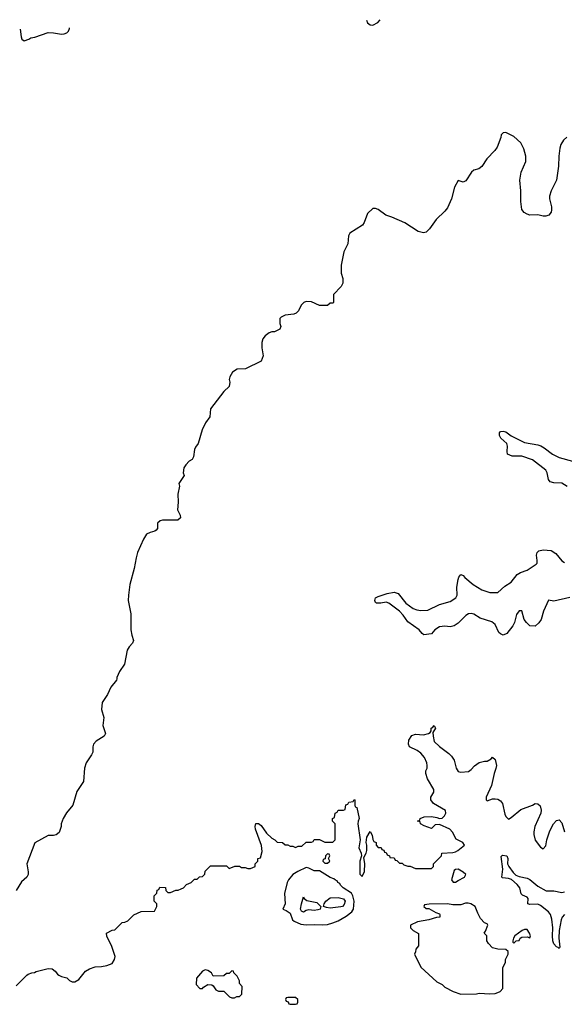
# Model space of a CAD drawing. Header units: inches. Extents: x 2494115 to 2685112, y 774173 to 915163.
# Tile 214 of 215: x 2654956 to 2659049, y 907554 to 914956. Entities that reach past the tile are written whole.
import ezdxf

# ---------------------------------------------------------------- set-up
doc = ezdxf.new("R2010")
doc.units = ezdxf.units.IN
doc.header["$MEASUREMENT"] = 0
doc.layers.add('C6950', color=7, linetype='Continuous')
doc.layers.add('C6951', color=7, linetype='Continuous')

msp = doc.modelspace()

# ---------------------------------------------------------------- linework, layer by layer
at = {"layer": 'C6950', "color": 5}
for points, elevation in [([(2655685.3, 910000), (2655684.7, 909990), (2655641.4, 909938.6), (2655615.9, 909884.1), (2655576.3, 909823.7), (2655570.7, 909770), (2655587.7, 909710), (2655580.5, 909650), (2655600.7, 909590), (2655590.3, 909569.7), (2655530, 909532.3), (2655510.7, 909510), (2655505.5, 909490), (2655504.9, 909450), (2655496.3, 909430), (2655454.9, 909370), (2655442.4, 909330), (2655434.8, 909230), (2655386.2, 909153.8), (2655356, 909050), (2655307.5, 908992.5), (2655282.8, 908950), (2655268.1, 908911.9), (2655267.3, 908890), (2655253.2, 908846.8), (2655230, 908828.7), (2655210, 908824), (2655170, 908824), (2655070, 908768.7), (2655011, 908611), (2655021, 908550), (2655021, 908530), (2655011, 908510), (2654970, 908475.3), (2654930.8, 908410)], 60), ([(2654930, 907694), (2655010, 907774), (2655020.4, 907779.6), (2655048.4, 907791.6), (2655067.3, 907792.7), (2655080.4, 907799.6), (2655170, 907822), (2655199.6, 907819.6), (2655223.6, 907803.6), (2655239.6, 907779.6), (2655250, 907772), (2655270, 907762), (2655310, 907752), (2655330, 907732), (2655350, 907722), (2655370, 907722), (2655400.4, 907739.6), (2655450, 907802), (2655480.4, 907819.6), (2655523.1, 907836.9), (2655570, 907838), (2655610, 907844.7), (2655650, 907862), (2655668.7, 907890), (2655672.9, 907912.9), (2655648.9, 907988.9), (2655610, 908066), (2655608, 908090), (2655650, 908112), (2655670, 908114), (2655726, 908170), (2655747.3, 908172.7), (2655770, 908182), (2655814.6, 908225.4), (2655870, 908252), (2655970, 908254), (2655986, 908290), (2655986, 908310), (2655966, 908330), (2655966, 908370), (2655986, 908390), (2655988.4, 908411.6), (2656002, 908418), (2656010, 908434), (2656052.7, 908432.7), (2656054, 908410), (2656070, 908394), (2656090, 908394), (2656128.4, 908411.6), (2656147.3, 908412.7), (2656170, 908422), (2656186, 908430), (2656210, 908454), (2656246, 908470), (2656270, 908494), (2656290, 908494), (2656308.4, 908511.6), (2656330, 908514), (2656347.3, 908532.7), (2656350, 908554), (2656390, 908594), (2656510, 908594), (2656530, 908574), (2656572.7, 908592.7), (2656607.3, 908592.7), (2656623.6, 908583.6), (2656650, 908582), (2656670, 908574), (2656690, 908574), (2656726, 908590), (2656726, 908610), (2656746, 908630), (2656746, 908650), (2656766, 908654), (2656777.2, 908702.8), (2656773.2, 908746.8), (2656729.1, 908870.9), (2656725.2, 908890), (2656730, 908914), (2656750, 908912), (2656770, 908898), (2656810, 908841), (2656850, 908802), (2656874, 908790), (2656890, 908774), (2656931.6, 908771.6), (2656950, 908754), (2656971.6, 908751.6), (2656990, 908742), (2657010, 908742), (2657030, 908734), (2657050, 908742), (2657076.4, 908743.6), (2657110, 908774), (2657150, 908774), (2657162, 908778), (2657170, 908792), (2657210, 908792), (2657250, 908774), (2657310, 908774), (2657326, 908790), (2657326, 908910), (2657306, 908930), (2657306, 908950), (2657322, 908958), (2657326, 908990), (2657342, 908998), (2657350, 909014), (2657390, 909014), (2657402, 909018), (2657407.3, 909052.7), (2657422, 909058), (2657430, 909074), (2657462, 909078), (2657470, 909094), (2657474, 909090), (2657474, 909050), (2657478, 909038), (2657490, 909034), (2657506.8, 908950), (2657498.8, 908930), (2657497.3, 908910), (2657514.8, 908790), (2657506, 908730), (2657522.8, 908690), (2657526, 908670), (2657511.3, 908630), (2657511.6, 908551.6), (2657512.7, 908532.7), (2657530, 908514), (2657548.4, 908551.6), (2657548.7, 908610), (2657542, 908658), (2657559, 908690), (2657564, 908710), (2657564, 908750), (2657559, 908770), (2657564, 908810), (2657590, 908854), (2657604.7, 908824.7), (2657610, 908794), (2657618, 908778), (2657634, 908770), (2657634, 908750), (2657650, 908734), (2657672.7, 908732.7), (2657678, 908718), (2657692.7, 908712.7), (2657698, 908698), (2657710, 908694), (2657718, 908678), (2657734, 908670), (2657738, 908658), (2657770, 908654), (2657778, 908638), (2657790, 908634), (2657810, 908614), (2657830, 908614), (2657843.6, 908603.6), (2657872.7, 908592.7), (2657891.6, 908591.6), (2657930, 908574), (2658050, 908574), (2658066, 908590), (2658066, 908610), (2658126, 908670), (2658128.7, 908691.3), (2658210, 908694.8), (2658230, 908700.7), (2658248.7, 908710), (2658298, 908750), (2658286, 908770), (2658236.4, 908796.4), (2658208.8, 908848.9), (2658188, 908870), (2658110, 908905.2), (2658078, 908902), (2658050, 908875.3), (2657994.6, 908894.6), (2657968, 908910), (2657966, 908926), (2657946, 908930), (2657962, 908938), (2657966, 908950), (2657996.4, 908963.6), (2658050, 908964.7), (2658090, 908958.8), (2658110, 908950.8), (2658130, 908954), (2658149.2, 908970), (2658158, 908990), (2658155.3, 909010), (2658064.7, 909064.7), (2658046, 909090), (2658046, 909110), (2658068, 909150), (2658068, 909170), (2658022, 909250), (2658008, 909290), (2658008, 909310), (2658018, 909330), (2658018, 909350), (2658015.3, 909370), (2657999, 909410), (2657970, 909442), (2657943.1, 909463.1), (2657886, 909490), (2657878, 909510), (2657880.4, 909539.6), (2657904, 909576), (2657930, 909584.7), (2657990, 909581), (2658029.1, 909590.9), (2658042, 909598), (2658049, 909611), (2658049.4, 909630.6), (2658062, 909638), (2658070, 909651), (2658082, 909630), (2658062, 909598), (2658062.8, 909570), (2658071.3, 909530), (2658110, 909491), (2658179.9, 909439.9), (2658199.9, 909419.9), (2658221, 909390), (2658236, 909330), (2658250, 909304.7), (2658270, 909298), (2658330, 909304.7), (2658350, 909318), (2658373.6, 909346.4), (2658409.3, 909370.7), (2658450, 909381), (2658470, 909381), (2658500.4, 909399.6), (2658510, 909412), (2658530, 909394), (2658538.8, 909350), (2658534, 909326), (2658521, 909290), (2658502, 909198), (2658461, 909110), (2658462, 909090), (2658470, 909084.7), (2658510, 909098), (2658530, 909098.8), (2658550, 909096), (2658570, 909082.8), (2658583.8, 909063.8), (2658602.3, 908982.3), (2658610, 908964.7), (2658624.7, 908950), (2658630, 908946.8), (2658650, 908958.8), (2658722.3, 909017.7), (2658808.7, 909050), (2658830, 909064.7), (2658850, 909062), (2658866.4, 909046.4), (2658873.7, 909013.7), (2658872.7, 908990), (2658827.2, 908890), (2658819.5, 908850), (2658820.4, 908830), (2658830, 908786.8), (2658870, 908734.8), (2658890, 908722.8), (2658910, 908744.7), (2658917, 908790), (2658940.7, 908859.3), (2658966.6, 908910), (2658990, 908934.8), (2659010, 908941), (2659030, 908918.8), (2659050, 908851)], 60), ([(2659050, 908227.9), (2659033.2, 908210), (2659025.4, 908190), (2659011, 908109), (2659007, 908050), (2659016.3, 907983.7), (2659010, 907972.7), (2659002.3, 907982.3), (2658990, 907986.2), (2658970, 908009.8), (2658962.1, 908030), (2658959.3, 908070), (2658963.7, 908130), (2658955, 908195), (2658944.1, 908230), (2658929.7, 908250), (2658870, 908296.8), (2658850, 908307.4), (2658790, 908303.2), (2658773.6, 908310), (2658776.8, 908350), (2658770, 908359.1), (2658734.8, 908374.8), (2658724.1, 908384.1), (2658714.2, 908430), (2658695.2, 908455.2), (2658651.4, 908491.4), (2658630, 908498.6), (2658584.2, 908504.2), (2658579.7, 908510), (2658585.9, 908570), (2658574.8, 908665.2), (2658585.1, 908674.9), (2658617.3, 908670), (2658623.6, 908650), (2658622.6, 908610), (2658630.8, 908590), (2658663.8, 908543.8), (2658685.5, 908525.5), (2658710, 908515.5), (2658770, 908502.2), (2658790, 908492.4), (2658850, 908441.4), (2658911.9, 908408.1), (2658970, 908406.3), (2659030, 908394.9), (2659050, 908398.3)], 40)]:
    msp.add_lwpolyline(points, dxfattribs=dict(at, elevation=elevation))
at = {"layer": 'C6950', "color": 5, "elevation": 60}
for points in [[(2657270, 908686), (2657254, 908670), (2657252.7, 908647.3), (2657238, 908642), (2657234, 908630), (2657250, 908614), (2657270, 908614), (2657286, 908630), (2657278, 908650), (2657286, 908670), (2657282, 908682)], [(2657110, 908582), (2657047.1, 908552.9), (2657010, 908529), (2656976, 908490), (2656966.8, 908470), (2656946.4, 908386.4), (2656951, 908309), (2656934, 908270), (2656959.8, 908259.8), (2656990, 908238), (2657006.8, 908190), (2657019, 908179), (2657070, 908155.8), (2657110, 908150.3), (2657170, 908154.9), (2657230, 908151.5), (2657270, 908153.7), (2657310, 908166), (2657350, 908182), (2657410, 908217.4), (2657451, 908249), (2657459.4, 908260.6), (2657465.1, 908270), (2657469.4, 908330), (2657460.9, 908370), (2657450, 908389), (2657388, 908430), (2657366, 908450), (2657362, 908462), (2657346, 908470), (2657342, 908482), (2657330, 908486), (2657318, 908498), (2657290, 908508), (2657210, 908558), (2657170, 908558), (2657130, 908578)], [(2658250, 908568.7), (2658231.6, 908568.4), (2658221, 908559), (2658202, 908490), (2658212.7, 908472.7), (2658230, 908472), (2658250, 908484.7), (2658298, 908510), (2658308, 908530), (2658290, 908548)], [(2657170, 908260.4), (2657130, 908263.5), (2657110, 908258.7), (2657090, 908247.4), (2657074.9, 908254.9), (2657066.3, 908270), (2657073.3, 908310), (2657090, 908362), (2657094.8, 908350), (2657114.6, 908334.6), (2657190, 908319.1), (2657218, 908290), (2657214, 908270), (2657196.1, 908263.9)], [(2657290, 908276.4), (2657261, 908281), (2657239, 908290), (2657243.7, 908310), (2657257.6, 908330), (2657290, 908354.4), (2657350, 908356.4), (2657390, 908347.3), (2657401.6, 908330), (2657395.8, 908304.2), (2657381, 908290), (2657370, 908286.6)], [(2658306, 908314), (2658270, 908302), (2658210, 908302), (2658170, 908308.7), (2658032.7, 908307.3), (2657998, 908302), (2657994, 908290), (2658010, 908274), (2658030, 908274), (2658083.6, 908243.6), (2658110, 908234), (2658114, 908230), (2658114, 908210), (2658087.3, 908207.3), (2658030, 908188.7), (2657945.4, 908174.6), (2657894, 908150), (2657894, 908130), (2657914, 908110), (2657952.7, 908087.3), (2657952.7, 907992.7), (2657932.7, 907967.3), (2657931.6, 907948.4), (2657922, 907930), (2657970, 907834), (2658090, 907722), (2658130, 907702), (2658150, 907682), (2658214, 907650), (2658270, 907631.3), (2658390, 907632), (2658410, 907638), (2658490, 907632), (2658530, 907634), (2658550, 907642), (2658566, 907650), (2658587.3, 907672.7), (2658587.3, 907827.3), (2658608, 907870), (2658608, 907890), (2658626, 907930), (2658626, 907950), (2658610, 907966), (2658550, 907968), (2658510, 907978), (2658478, 908010), (2658466, 908030), (2658466, 908070), (2658446, 908090), (2658456.4, 908103.6), (2658475.3, 908150), (2658470, 908158), (2658450, 908166), (2658419.3, 908199.3), (2658398, 908238), (2658378, 908290), (2658346, 908310), (2658326.4, 908313.6)], [(2658750, 908117.2), (2658732, 908110), (2658678, 908070), (2658666, 908050), (2658662, 908030), (2658662, 908022), (2658670, 908014), (2658688, 908032), (2658710, 908034), (2658718, 908050), (2658730, 908058), (2658770, 908062), (2658790, 908054), (2658795.3, 908070), (2658788, 908090), (2658770, 908115.3)], [(2656350, 907814), (2656330, 907802), (2656284.7, 907750), (2656283.6, 907703.6), (2656310, 907674), (2656330, 907674), (2656336.4, 907683.6), (2656370, 907702), (2656399.6, 907699.6), (2656410, 907694), (2656430, 907662), (2656450, 907654), (2656490, 907654), (2656534, 907610), (2656550, 907602), (2656570, 907602), (2656588.4, 907611.6), (2656607.3, 907612.7), (2656626, 907630), (2656627.3, 907687.3), (2656608, 907710), (2656608, 907730), (2656590, 907766), (2656566, 907790), (2656562, 907802), (2656550, 907806), (2656530, 907786), (2656510, 907786), (2656490, 907768), (2656410, 907766), (2656398, 907790), (2656370, 907808.7)], [(2657030, 907606), (2656970, 907606), (2656958, 907602), (2656954, 907590), (2656958, 907578), (2656972.7, 907572.7), (2656978, 907558), (2656990, 907554), (2657030, 907554), (2657042, 907558), (2657046, 907570), (2657046, 907590)]]:
    msp.add_lwpolyline(points, close=True, dxfattribs=at)
at = {"layer": 'C6951', "color": 5, "elevation": 60}
for points in [[(2657561.6, 914953.1), (2657570, 914931.3), (2657590, 914916), (2657610, 914914.8), (2657646.3, 914933.7), (2657664.5, 914955.8)], [(2654958.7, 914885.1), (2654967.5, 914827.5), (2654972, 914810), (2654990, 914798), (2655026, 914810), (2655040.4, 914819.6), (2655070, 914824.7), (2655170, 914859.1), (2655210, 914858), (2655270, 914846.4), (2655291.1, 914848.9), (2655310, 914858), (2655322, 914870), (2655329.6, 914890), (2655329.6, 914894.8)], [(2659067.9, 914072.1), (2659042.8, 914050), (2659023.4, 914016.6), (2659014, 913990), (2659007.3, 913930), (2659006.4, 913853.6), (2658990.5, 913749.5), (2658950.8, 913670), (2658937.3, 913630), (2658936.3, 913610), (2658952.7, 913550), (2658953, 913527), (2658950, 913508), (2658933.7, 913486.3), (2658910, 913479), (2658890, 913479), (2658850, 913489), (2658790, 913486.6), (2658770, 913492.7), (2658747.5, 913507.5), (2658729.5, 913529.5), (2658720.9, 913590), (2658722.7, 913670), (2658714, 913750), (2658724, 913810), (2658759, 913890), (2658759, 913930), (2658745.6, 913985.6), (2658722, 914030), (2658670, 914078), (2658610, 914108), (2658590, 914106), (2658574, 914090), (2658572, 914070), (2658543.5, 913996.5), (2658527.3, 913972.7), (2658466.8, 913910), (2658428.1, 913851.9), (2658405.5, 913834.5), (2658370, 913823.7), (2658350.8, 913810), (2658310, 913745.2), (2658290, 913735.3), (2658250, 913748), (2658224.1, 913695.9), (2658201.6, 913610), (2658170, 913542), (2658150, 913515.3), (2658085.8, 913454.2), (2658036.8, 913383.2), (2658010, 913359), (2657990, 913354), (2657950, 913364), (2657850, 913428.7), (2657752.5, 913472.5), (2657706.6, 913486.6), (2657650, 913528.7), (2657630, 913535.3), (2657610, 913535.3), (2657570, 913498), (2657544.7, 913430), (2657531.3, 913410), (2657438, 913350), (2657426, 913330), (2657421, 913270), (2657391, 913210), (2657371, 913110), (2657371.1, 913051.1), (2657384.7, 913010), (2657383.6, 912976.4), (2657371.1, 912948.9), (2657314, 912890), (2657314, 912830), (2657310, 912826), (2657290, 912826), (2657270, 912808), (2657210, 912808), (2657150, 912835.3), (2657110, 912837.2), (2657092, 912830), (2657072, 912810), (2657051.6, 912768.4), (2657034, 912750), (2657016.9, 912743.1), (2656950, 912734), (2656921.4, 912718.6), (2656911, 912709), (2656910.9, 912670.9), (2656918, 912650), (2656911.1, 912628.9), (2656871.1, 912608.9), (2656850, 912608.7), (2656830, 912602), (2656799.8, 912580.2), (2656783.5, 912556.5), (2656776, 912530), (2656774.8, 912490), (2656784.7, 912430), (2656772, 912390), (2656654, 912330), (2656590, 912328.7), (2656554.4, 912305.6), (2656536, 912270), (2656531, 912250), (2656534.8, 912230), (2656530, 912198), (2656490, 912162), (2656390.8, 912030), (2656386, 911970), (2656353.7, 911926.3), (2656327.1, 911872.9), (2656298, 911770), (2656276.9, 911743.1), (2656270, 911726), (2656262, 911670), (2656252, 911650), (2656230, 911638), (2656204.7, 911610), (2656190, 911586), (2656184.7, 911550), (2656191.1, 911528.9), (2656151.3, 911470), (2656158, 911450), (2656144.7, 911390), (2656146, 911330), (2656141, 911270), (2656161, 911230), (2656164.7, 911210), (2656145.4, 911194.6), (2656030, 911194), (2656011.1, 911188.9), (2655992, 911170), (2655991.3, 911130), (2655982, 911118), (2655972, 911110), (2655938, 911102), (2655910, 911088.7), (2655886, 911050), (2655842.8, 910950), (2655830.8, 910910), (2655817.3, 910830), (2655784, 910710), (2655774.8, 910630), (2655771, 910590), (2655791, 910490), (2655791.3, 910370), (2655798, 910330), (2655811, 910290), (2655804.7, 910270), (2655778, 910242), (2655763.5, 910216.5), (2655744.7, 910110), (2655705.2, 910054.8), (2655686, 910010), (2655685.3, 910000)], [(2659070, 911446.6), (2659030, 911472.3), (2658970, 911474.1), (2658942.6, 911482.6), (2658930, 911498.4), (2658920.5, 911550), (2658909, 911570), (2658810, 911646.8), (2658730, 911673.8), (2658655.8, 911675.8), (2658622.9, 911690), (2658618.7, 911710), (2658622.6, 911750), (2658615.8, 911770), (2658571.3, 911810), (2658561.2, 911830), (2658560.7, 911850), (2658570, 911860.5), (2658590, 911862.6), (2658610, 911857.4), (2658648.4, 911828.4), (2658750, 911776.5), (2658850, 911760.7), (2658872.6, 911752.6), (2658898.1, 911738.1), (2658959.5, 911690), (2659010, 911664.7), (2659110, 911636.4)], [(2659090, 910612.5), (2658970, 910583.6), (2658930, 910592.3), (2658892.2, 910510), (2658873.7, 910446.3), (2658858.5, 910421.5), (2658830, 910397.2), (2658790, 910399.3), (2658783.9, 910403.9), (2658763.5, 910423.5), (2658747.8, 910447.8), (2658730, 910511.8), (2658710, 910511), (2658690, 910485.2), (2658675.2, 910424.8), (2658662, 910398), (2658618, 910342), (2658590, 910328.7), (2658570, 910338), (2658558, 910350), (2658529.3, 910410), (2658504.5, 910430), (2658417.7, 910457.7), (2658370, 910486.2), (2658350, 910491.3), (2658330, 910488.5), (2658310, 910477.2), (2658250, 910419.7), (2658221.5, 910398.5), (2658190, 910391.1), (2658150, 910396), (2658110, 910392), (2658076.4, 910370), (2658050, 910338), (2657992.7, 910332.7), (2657980.9, 910340.9), (2657959, 910370), (2657872, 910430), (2657838.8, 910478.8), (2657809.6, 910510), (2657730, 910569.5), (2657710, 910578), (2657670, 910569.7), (2657638, 910570), (2657630, 910575.3), (2657625.1, 910590), (2657629.8, 910610.2), (2657650, 910620.5), (2657718.6, 910641.4), (2657771.3, 910651.3), (2657801, 910641), (2657858, 910570), (2657913.4, 910530), (2657939.4, 910519.4), (2657970, 910514), (2658022.2, 910517.8), (2658110, 910560.4), (2658190, 910581.1), (2658233.5, 910610), (2658244, 910630), (2658242.4, 910690), (2658251.9, 910748.1), (2658256, 910764), (2658270, 910784.7), (2658290, 910778), (2658302, 910762), (2658364.9, 910710), (2658428.2, 910670), (2658490, 910649.3), (2658550, 910650.4), (2658601.8, 910698.2), (2658650, 910728.5), (2658694, 910786), (2658719.4, 910800.6), (2658770, 910816.4), (2658837.7, 910862.3), (2658844.5, 910870), (2658845.6, 910890), (2658838.7, 910930), (2658844.5, 910950), (2658858, 910962), (2658890, 910970.4), (2658950, 910965.2), (2658983.9, 910943.9), (2659030, 910888.9), (2659050, 910876.5)]]:
    msp.add_lwpolyline(points, dxfattribs=at)

doc.saveas('drawing.dxf')
